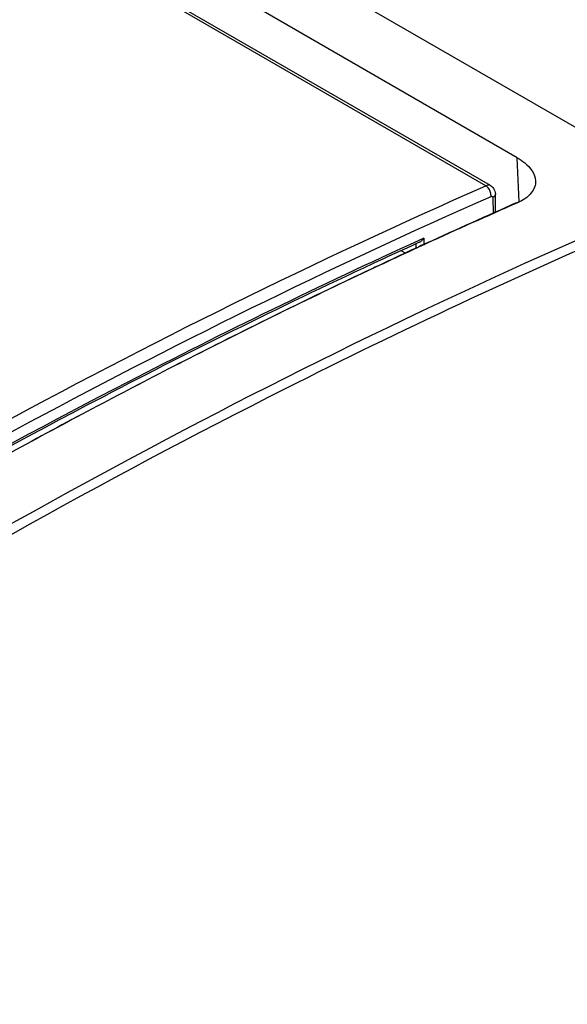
# Model space of a CAD drawing. Header units: inches. Extents: x 0 to 117, y 0 to 83.
# Tile 51 of 86: x 97.862 to 98.245, y 28.022 to 28.711. Entities that reach past the tile are written whole.
import ezdxf

# ---------------------------------------------------------------- set-up
doc = ezdxf.new("R2010")
doc.units = ezdxf.units.IN
doc.header["$LTSCALE"] = 6.431102
doc.header["$MEASUREMENT"] = 0
doc.layers.get('0').update_dxf_attribs({"linetype": 'CONTINUOUS'})

msp = doc.modelspace()

# ---------------------------------------------------------------- linework, layer by layer
at = {"color": 7, "linetype": 'CONTINUOUS'}
for p, q in [((98.20965, 28.61432), (96.40093, 29.65857)), ((96.47964, 29.65781), (104.86447, 24.81694)), ((98.1877, 28.59468), (97.64484, 28.90809)), ((98.19099, 28.59474), (97.64813, 28.90815)), ((98.21106, 28.58337), (98.20965, 28.61432)), ((98.18825, 28.59432), (98.1877, 28.59468)), ((98.19139, 28.5872), (98.19126, 28.58932)), ((98.19454, 28.57611), (98.19435, 28.58884)), ((98.19236, 28.58661), (98.19229, 28.58642)), ((98.19262, 28.58634), (98.19279, 28.5753)), ((98.14129, 28.55511), (98.13921, 28.55417)), ((98.1443, 28.55794), (98.14075, 28.55632)), ((98.14613, 28.55437), (98.14256, 28.55273)), ((98.1462, 28.55417), (98.14264, 28.55254)), ((98.1443, 28.55794), (98.1443, 28.55318)), ((98.13158, 28.54738), (98.12847, 28.54917)), ((98.14047, 28.55176), (98.13601, 28.5497)), ((98.14054, 28.55157), (98.1361, 28.54952)), ((98.13881, 28.55397), (98.13881, 28.55068)), ((98.14256, 28.55273), (98.14047, 28.55176)), ((98.14264, 28.55254), (98.14054, 28.55157)), ((98.11225, 28.54176), (98.10889, 28.5402)), ((98.10889, 28.5402), (98.10201, 28.53699)), ((98.10904, 28.53709), (98.10337, 28.53442)), ((98.11003, 28.53756), (98.10904, 28.53709)), ((98.11009, 28.53742), (98.10908, 28.53694)), ((98.11343, 28.53916), (98.11003, 28.53756)), ((98.1135, 28.53901), (98.11009, 28.53742))]:
    msp.add_line(p, q, dxfattribs=at)
for centre, radius, start, end in [((99.96423, 24.60486), 4.34789, 113.80127, 114.71838), ((99.9427, 24.63716), 4.30934, 113.70946, 114.63799), ((99.97173, 24.53622), 4.41611, 114.51698, 114.90203), ((100.00618, 24.51358), 4.44835, 114.86105, 115.18199), ((99.98111, 24.55326), 4.40161, 114.78201, 115.10643), ((100.03098, 24.44769), 4.51837, 115.17293, 116.94347), ((100.06352, 24.39282), 4.58203, 115.32742, 116.99534)]:
    msp.add_arc(centre, radius, start, end, dxfattribs=at)
for points, knots in [([(98.20965, 28.61432), (98.21152, 28.61325), (98.21729, 28.60945), (98.22233, 28.60303), (98.22255, 28.59815)], [0, 0, 0, 0, 0.306455, 1, 1, 1, 1]), ([(98.22255, 28.59815), (98.22269, 28.59513), (98.21969, 28.58806), (98.21348, 28.58439), (98.20991, 28.58278)], [0, 0, 0, 0, 0.43657, 1, 1, 1, 1]), ([(97.27284, 28.06649), (97.34773, 28.11995), (97.63913, 28.3182), (97.94939, 28.48961), (98.1877, 28.59468)], [0, 0, 0, 0, 0.261058, 1, 1, 1, 1]), ([(97.32139, 28.0906), (97.39272, 28.14057), (97.67052, 28.32636), (97.96528, 28.4875), (98.19139, 28.5872)], [0, 0, 0, 0, 0.260594, 1, 1, 1, 1]), ([(98.19139, 28.5872), (98.19164, 28.5873), (98.19229, 28.58759), (98.19244, 28.58684), (98.19236, 28.58661)], [0, 0, 0, 0, 0.52268, 1, 1, 1, 1]), ([(97.30338, 28.00295), (97.38485, 28.06209), (97.70116, 28.28005), (98.03996, 28.46664), (98.30061, 28.57812)], [0, 0, 0, 0, 0.262061, 1, 1, 1, 1]), ([(98.29265, 28.56723), (98.20987, 28.5316), (97.86722, 28.37092), (97.54436, 28.16951), (97.31099, 28.00047)], [0, 0, 0, 0, 0.238241, 1, 1, 1, 1]), ([(98.14075, 28.55632), (98.07207, 28.525), (97.78953, 28.38729), (97.5208, 28.22194), (97.32517, 28.08509)], [0, 0, 0, 0, 0.240211, 1, 1, 1, 1]), ([(98.10201, 28.53699), (98.03664, 28.50645), (97.76816, 28.37295), (97.51227, 28.21468), (97.32575, 28.08424)], [0, 0, 0, 0, 0.2407, 1, 1, 1, 1]), ([(97.98365, 28.47561), (97.94541, 28.45618), (97.7902, 28.3746), (97.63945, 28.28461), (97.52826, 28.21269)], [0, 0, 0, 0, 0.24469, 1, 1, 1, 1]), ([(97.98366, 28.47561), (97.94544, 28.45615), (97.7903, 28.37446), (97.63953, 28.28452), (97.52827, 28.21269)], [0, 0, 0, 0, 0.244595, 1, 1, 1, 1])]:
    msp.add_open_spline(points, degree=3, knots=knots, dxfattribs=at)
for points in [[(98.19099, 28.59474), (98.19004, 28.59528), (98.18871, 28.59512), (98.1877, 28.59468)], [(98.19126, 28.58932), (98.19087, 28.59123), (98.1898, 28.59315), (98.18825, 28.59432)], [(98.19099, 28.59474), (98.19181, 28.59426), (98.19254, 28.59359), (98.19308, 28.59282)], [(98.19435, 28.58884), (98.19436, 28.58783), (98.19349, 28.58686), (98.19262, 28.58634)], [(98.19308, 28.59282), (98.19389, 28.59168), (98.19433, 28.59023), (98.19435, 28.58884)], [(98.14129, 28.55511), (98.14254, 28.55568), (98.14358, 28.55677), (98.1443, 28.55794)]]:
    msp.add_open_spline(points, degree=3, dxfattribs=at)

doc.saveas('drawing.dxf')
